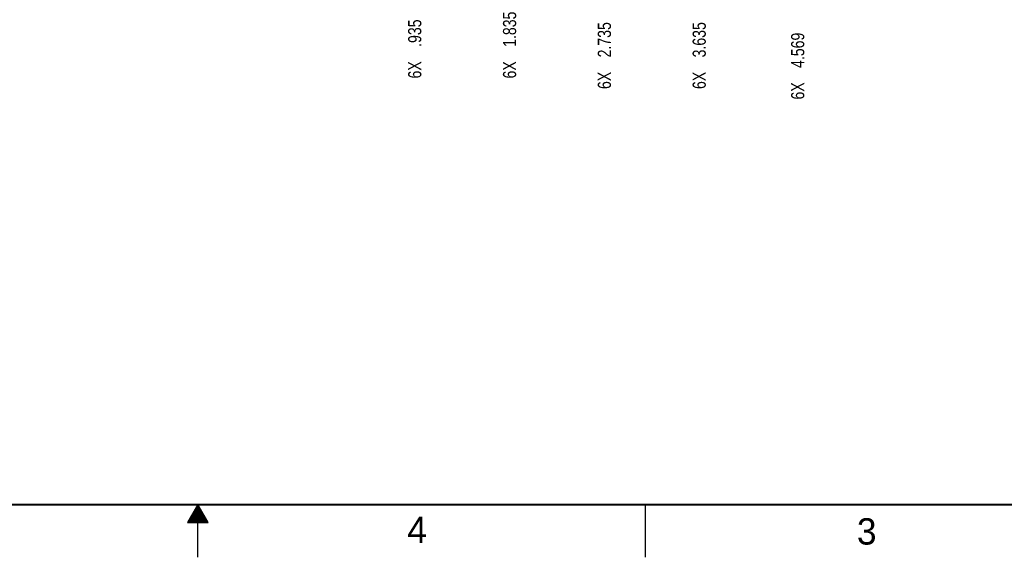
# Model space of a CAD drawing. Header units: inches. Extents: x 0 to 34, y 0 to 22.
# Tile 2 of 15: x 15.3 to 24.7, y 0 to 5.1. Entities that reach past the tile are written whole.
import ezdxf

# ---------------------------------------------------------------- set-up
doc = ezdxf.new("R2010")
doc.units = ezdxf.units.IN
doc.header["$LTSCALE"] = 1.87
doc.header["$MEASUREMENT"] = 0
doc.layers.get('0').update_dxf_attribs({"linetype": 'CONTINUOUS'})
doc.layers.add('DIMENSIONS', color=7, linetype='CONTINUOUS')
doc.styles.get("Standard").update_dxf_attribs({"font": 'txt', "width": 0.8})
doc.dimstyles.new('DIMSTYLE_1', dxfattribs={"dimtxt": 0.125, "dimasz": 0.18, "dimexe": 0.18, "dimexo": 0.0625, "dimgap": 0.09, "dimtad": 0, "dimtih": 1, "dimtoh": 1, "dimdec": 3, "dimzin": 4, "dimdsep": 46, "dimtxsty": 'STANDARD', "dimblk": '_FILLED', "dimblk1": '_FILLED', "dimblk2": '_FILLED', "dimcen": 0.09, "dimadec": 0, "dimazin": 0, "dimtp": 0.01, "dimtm": 0.01, "dimtfac": 1, "dimtdec": 3, "dimtofl": 0, "dimtmove": 0, "dimatfit": 3, "dimldrblk": '_FILLED', "dimfxl": 1, "dimtolj": 1, "dimtzin": 4, "dimarcsym": 0})

# ---------------------------------------------------------------- blocks, each defined once
blk = doc.blocks.new('*D1')
at = {"layer": 'DIMENSIONS', "color": 2, "linetype": 'CONTINUOUS'}
blk.add_line((19.0586, 8.4955), (19.0586, 6.1326), dxfattribs=at)
at = {"layer": 'DIMENSIONS', "color": 2, "linetype": 'CONTINUOUS', "width": 0.8}
for s, p in [(']', (19.1211, 5.9701)), ('23.74', (19.1211, 5.4701)), ('[', (19.1211, 5.3701)), ('.935', (19.1211, 4.8451)), ('6X ', (19.1211, 4.5451))]:
    blk.add_text(s, height=0.125, rotation=90, dxfattribs=at).set_placement(p)
blk = doc.blocks.new('_FILLED')
at = {"color": 0, "linetype": 'BYBLOCK'}
blk.add_solid([(0, 0), (-1, 0.174), (-1, -0.174)], dxfattribs=at)
blk = doc.blocks.new('*D10')
at = {"layer": 'DIMENSIONS', "color": 2, "linetype": 'CONTINUOUS'}
blk.add_line((19.9586, 8.4955), (19.9586, 6.1326), dxfattribs=at)
at = {"layer": 'DIMENSIONS', "color": 2, "linetype": 'CONTINUOUS', "width": 0.8}
for s, p in [(']', (20.0211, 5.9701)), ('46.6', (20.0211, 5.5701)), ('[', (20.0211, 5.4701)), ('1.835', (20.0211, 4.8451)), ('6X ', (20.0211, 4.5451))]:
    blk.add_text(s, height=0.125, rotation=90, dxfattribs=at).set_placement(p)
blk = doc.blocks.new('*D11')
at = {"layer": 'DIMENSIONS', "color": 2, "linetype": 'CONTINUOUS'}
blk.add_line((20.8586, 8.4955), (20.8586, 6.1326), dxfattribs=at)
at = {"layer": 'DIMENSIONS', "color": 2, "linetype": 'CONTINUOUS', "width": 0.8}
for s, p in [(']', (20.9211, 5.9701)), ('69.46', (20.9211, 5.4701)), ('[', (20.9211, 5.3701)), ('2.735', (20.9211, 4.7451)), ('6X ', (20.9211, 4.4451))]:
    blk.add_text(s, height=0.125, rotation=90, dxfattribs=at).set_placement(p)
blk = doc.blocks.new('*D12')
at = {"layer": 'DIMENSIONS', "color": 2, "linetype": 'CONTINUOUS'}
blk.add_line((21.7586, 8.4955), (21.7586, 6.1326), dxfattribs=at)
at = {"layer": 'DIMENSIONS', "color": 2, "linetype": 'CONTINUOUS', "width": 0.8}
for s, p in [(']', (21.8211, 5.9701)), ('92.32', (21.8211, 5.4701)), ('[', (21.8211, 5.3701)), ('3.635', (21.8211, 4.7451)), ('6X ', (21.8211, 4.4451))]:
    blk.add_text(s, height=0.125, rotation=90, dxfattribs=at).set_placement(p)
blk = doc.blocks.new('*D13')
at = {"layer": 'DIMENSIONS', "color": 2, "linetype": 'CONTINUOUS'}
blk.add_line((22.6932, 6.7779), (22.6932, 6.1326), dxfattribs=at)
at = {"layer": 'DIMENSIONS', "color": 2, "linetype": 'CONTINUOUS', "width": 0.8}
for s, p in [(']', (22.7557, 5.9701)), ('116.06', (22.7557, 5.3701)), ('[', (22.7557, 5.2701)), ('4.569', (22.7557, 4.6451)), ('6X ', (22.7557, 4.3451))]:
    blk.add_text(s, height=0.125, rotation=90, dxfattribs=at).set_placement(p)

msp = doc.modelspace()

# ---------------------------------------------------------------- linework, layer by layer
at = {"color": 2, "linetype": 'CONTINUOUS'}
for p, q in [((17, 0.5), (16.902, 0.3303)), ((16.9827, 0.47), (17.0173, 0.47)), ((16.9885, 0.48), (17.0116, 0.48)), ((16.9942, 0.49), (17.0058, 0.49)), ((17.098, 0.3303), (17, 0.5)), ((17, 0), (17, 0.5)), ((21.25, 0), (21.25, 0.5)), ((16.9307, 0.38), (17.0693, 0.38)), ((16.9365, 0.39), (17.0635, 0.39)), ((16.9423, 0.4), (17.0578, 0.4)), ((16.9481, 0.41), (17.052, 0.41)), ((16.9538, 0.42), (17.0462, 0.42)), ((16.9596, 0.43), (17.0404, 0.43)), ((16.9654, 0.44), (17.0347, 0.44)), ((16.9712, 0.45), (17.0289, 0.45)), ((16.9769, 0.46), (17.0231, 0.46)), ((16.902, 0.3303), (17.098, 0.3303)), ((16.9076, 0.34), (17.0924, 0.34)), ((16.9134, 0.35), (17.0866, 0.35)), ((16.9192, 0.36), (17.0808, 0.36)), ((16.925, 0.37), (17.0751, 0.37))]:
    msp.add_line(p, q, dxfattribs=at)
at = {"color": 7, "linetype": 'CONTINUOUS', "const_width": 0.02}
msp.add_lwpolyline([(0.5, 0.5), (33.5, 0.5)], dxfattribs=at)

# ---------------------------------------------------------------- texts
at = {"color": 2, "linetype": 'CONTINUOUS'}
for s, p in [('4', (18.9884, 0.1369)), ('3', (23.2555, 0.121))]:
    msp.add_text(s, height=0.25, dxfattribs=at).set_placement(p)

# ---------------------------------------------------------------- dimensions: what is measured, and where the dimension line sits
at = {"layer": 'DIMENSIONS', "color": 2, "linetype": 'CONTINUOUS'}
for feature_location, offset, origin, picture, middle in [((19.9586, 8.4955), (0, -2.3629), (18.1239, 8.558), '*D10', (19.9586, 5.3076)), ((20.8586, 8.4955), (0, -2.3629), (18.1239, 8.558), '*D11', (20.8586, 5.2576)), ((21.7586, 8.4955), (0, -2.3629), (18.1239, 8.558), '*D12', (21.7586, 5.2576)), ((19.0586, 8.4955), (0, -2.3629), (18.1239, 6.8404), '*D1', (19.0586, 5.3076)), ((22.6932, 6.7779), (0, -0.6453), (18.1239, 6.8404), '*D13', (22.6932, 5.2076))]:
    dim = msp.add_ordinate_dim(feature_location=feature_location, offset=offset, dtype=1, origin=origin, text='6X <>', dimstyle='DIMSTYLE_1', dxfattribs=at)
    dim.commit()
    dim.dimension.update_dxf_attribs({"geometry": picture, "text_midpoint": middle})

doc.saveas('drawing.dxf')
